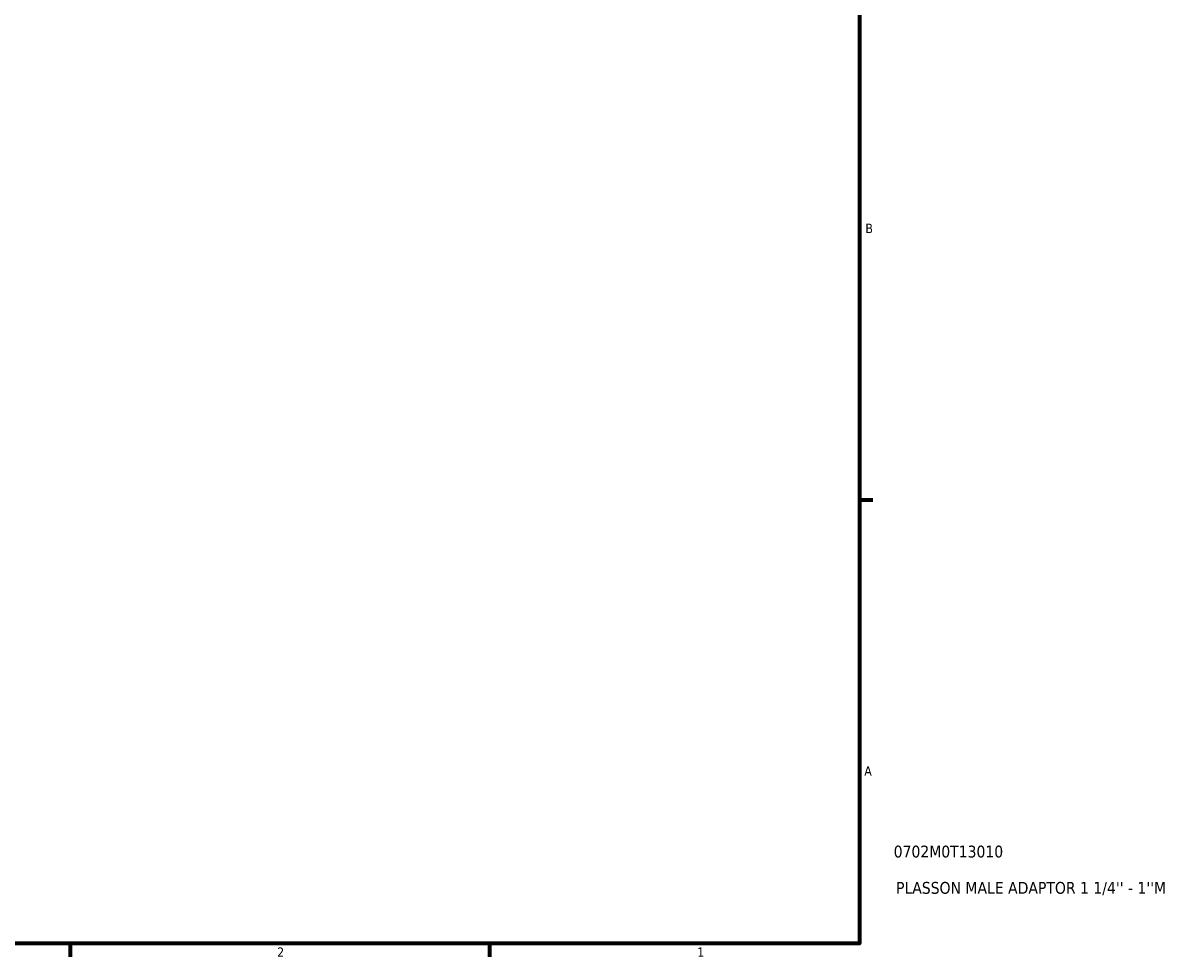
# Model space of a CAD drawing. Header units: inches. Extents: x -2.2 to 37.9, y -5.2 to 26.2.
# Tile 4 of 6: x 25 to 36.8, y 0.9 to 10.3. Entities that reach past the tile are written whole.
import ezdxf

# ---------------------------------------------------------------- set-up
doc = ezdxf.new("R2010")
doc.units = ezdxf.units.IN
doc.header["$MEASUREMENT"] = 0
doc.layers.add('Border (ANSI)', color=7, linetype='Continuous', lineweight=70)
doc.layers.add('Title (ANSI)', color=7, linetype='Continuous', lineweight=50)
doc.styles.add('Note Text (ANSI)', font='tahoma.ttf')
doc.styles.add('Text Style29', font='tahoma.ttf')

# ---------------------------------------------------------------- blocks, each defined once
blk = doc.blocks.new('Borders Default Border')
at = {"layer": 'Border (ANSI)'}
for p, q in [((33.5, 5.5), (33.634, 5.5)), ((25.5, 1), (25.5, 0.866)), ((29.75, 1), (29.75, 0.866))]:
    blk.add_line(p, q, dxfattribs=at)
at = {"layer": 'Border (ANSI)', "flags": 128}
blk.add_lwpolyline([(0.5, 1), (0.5, 21), (33.5, 21), (33.5, 1), (0.5, 1)], dxfattribs=at)
at = {"layer": 'Border (ANSI)', "color": 5, "true_color": 0x0000ff, "char_height": 0.0945, "attachment_point": 7, "style": 'Note Text (ANSI)'}
for s, insert in [('B', (33.558, 8.203)), ('A', (33.547, 2.703)), ('2', (27.596, 0.866)), ('1', (31.854, 0.866))]:
    blk.add_mtext(s, dxfattribs=dict(at, insert=insert))
blk = doc.blocks.new('Title Blocks ANSI - Large')
at = {"layer": 'Title (ANSI)', "color": 5, "true_color": 0x0000ff, "style": 'Text Style29'}
for tag, p in [('PART_NUMBER_001', (0.345, 0.873)), ('DESCRIPTION_001', (0.369, 0.505))]:
    blk.add_attdef(tag, p, '', height=0.12, dxfattribs=at)

msp = doc.modelspace()

# ---------------------------------------------------------------- block references
msp.add_blockref('Borders Default Border', (0, 0))
msp.add_blockref('Title Blocks ANSI - Large', (33.5, 1)).add_auto_attribs({'PART_NUMBER_001': '0702M0T13010', 'DESCRIPTION_001': "PLASSON MALE ADAPTOR 1 1/4'' - 1''M"})

doc.saveas('drawing.dxf')
